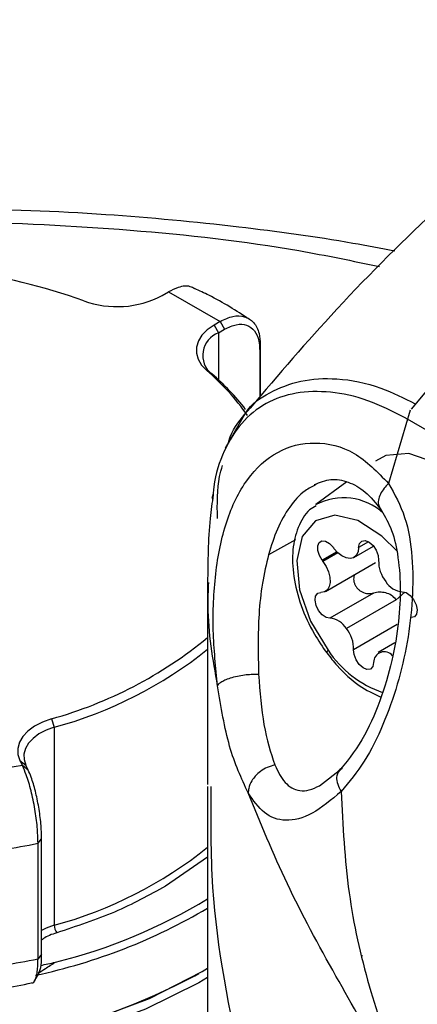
# Model space of a CAD drawing. Header units: inches. Extents: x 0.4 to 16.8, y 0 to 10.8.
# Tile 91 of 104: x 14.5334 to 14.5796, y 8.6223 to 8.7364. Entities that reach past the tile are written whole.
import ezdxf

# ---------------------------------------------------------------- set-up
doc = ezdxf.new("R2010")
doc.units = ezdxf.units.IN
doc.header["$MEASUREMENT"] = 0

msp = doc.modelspace()

# ---------------------------------------------------------------- linework, layer by layer
at = {"color": 7, "linetype": 'Continuous'}
for p, q in [((14.6101113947, 8.7287434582), (14.5788541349, 8.6912891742)), ((14.549969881, 8.704437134), (14.5506945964, 8.7048638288)), ((14.5506945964, 8.7048638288), (14.5567180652, 8.7014544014)), ((14.5567180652, 8.7014544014), (14.5559933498, 8.7010277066)), ((14.5567180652, 8.7014544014), (14.5572202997, 8.7005456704)), ((14.5559933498, 8.7010277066), (14.5564955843, 8.7001189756)), ((14.5564955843, 8.7001189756), (14.5572202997, 8.7005456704)), ((14.5564955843, 8.7001189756), (14.5564955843, 8.6946735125)), ((14.5612893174, 8.6982079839), (14.5613586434, 8.698785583)), ((14.5612893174, 8.6982079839), (14.5612893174, 8.692664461)), ((14.5613586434, 8.698785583), (14.5613586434, 8.6927438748)), ((14.5557207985, 8.6953661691), (14.5551355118, 8.6957654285)), ((14.5787265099, 8.6911567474), (14.5762339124, 8.6826761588)), ((14.5595921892, 8.6907647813), (14.5572790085, 8.6867670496)), ((14.5972579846, 8.6792435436), (14.5781579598, 8.6902697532)), ((14.5713849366, 8.682836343), (14.5677862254, 8.6802097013)), ((14.5558785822, 8.6814734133), (14.5557411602, 8.6809050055)), ((14.5654223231, 8.6761405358), (14.5623110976, 8.6744060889)), ((14.5722215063, 8.6740789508), (14.5744945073, 8.6753911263)), ((14.5739056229, 8.6759036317), (14.5727649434, 8.6752451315)), ((14.570232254, 8.6747474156), (14.5685294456, 8.6737644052)), ((14.570276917, 8.6747021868), (14.5685672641, 8.6737152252)), ((14.5703504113, 8.6746309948), (14.5686277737, 8.6736365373)), ((14.5689249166, 8.6701552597), (14.5747227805, 8.6735022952)), ((14.5552447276, 8.6711731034), (14.5552447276, 8.6477774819)), ((14.5744871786, 8.6699585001), (14.569433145, 8.6670408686)), ((14.5781218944, 8.6700630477), (14.5771223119, 8.669187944)), ((14.5771223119, 8.669187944), (14.571349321, 8.6658552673)), ((14.5772360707, 8.6662977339), (14.5721820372, 8.6633801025)), ((14.5769589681, 8.6641703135), (14.5750401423, 8.663062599)), ((14.5371284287, 8.6553825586), (14.5374526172, 8.6543977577)), ((14.5374526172, 8.6543977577), (14.5374526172, 8.6314475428)), ((14.5334783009, 8.6505352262), (14.5337560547, 8.6499595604)), ((14.5334783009, 8.6505352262), (14.5341558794, 8.6500197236)), ((14.5337560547, 8.6499595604), (14.5256815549, 8.6486588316)), ((14.5344336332, 8.6494440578), (14.5337560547, 8.6499595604)), ((14.5344336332, 8.6494440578), (14.5341558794, 8.6500197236)), ((14.5682347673, 8.6476142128), (14.5708442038, 8.6496424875)), ((14.5552447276, 8.6475476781), (14.5552447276, 8.6094506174)), ((14.5355707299, 8.6409533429), (14.5359931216, 8.641478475)), ((14.5355707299, 8.6275586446), (14.5355707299, 8.6409533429)), ((14.5359931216, 8.6280837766), (14.5359931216, 8.641478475)), ((14.5552447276, 8.6393280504), (14.5503784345, 8.6359689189)), ((14.5359931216, 8.6280837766), (14.5355707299, 8.6275586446)), ((14.5732080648, 8.6278953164), (14.5731828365, 8.6278892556)), ((14.5545951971, 8.6260810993), (14.5552447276, 8.6264700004)), ((14.5537509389, 8.6255914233), (14.5542149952, 8.6258594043))]:
    msp.add_line(p, q, dxfattribs=at)
at = {"color": 7, "linetype": 'Continuous', "flags": 128}
for points in [[(14.5559933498, 8.7010277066), (14.5552058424, 8.700477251), (14.5545914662, 8.6998576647), (14.5541680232, 8.6991869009), (14.5539477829, 8.6984843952), (14.5539371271, 8.6977705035), (14.5541363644, 8.6970659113), (14.5545397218, 8.6963910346), (14.5551355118, 8.6957654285)], [(14.5874911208, 8.6798775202), (14.5846765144, 8.6829601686), (14.5816095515, 8.6851127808), (14.5785904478, 8.6861246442), (14.5759147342, 8.6858967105), (14.5747092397, 8.6852626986)], [(14.5772725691, 8.6747662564), (14.5754645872, 8.6765705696), (14.5726710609, 8.6783611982), (14.5699932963, 8.6789709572), (14.5677542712, 8.6783263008), (14.5662240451, 8.6765049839), (14.5655871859, 8.6737266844), (14.5659205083, 8.6703265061), (14.5671838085, 8.6667145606), (14.569224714, 8.663326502)], [(14.5685294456, 8.6737644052), (14.5682061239, 8.6743167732), (14.5680286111, 8.6749000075), (14.5680239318, 8.675425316), (14.5681927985, 8.6758127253), (14.5685095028, 8.6760032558), (14.5689258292, 8.6759679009), (14.5693783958, 8.6757120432), (14.5697983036, 8.6752746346)], [(14.5727649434, 8.6752451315), (14.5726912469, 8.6747243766), (14.5724916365, 8.6743186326), (14.5721802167, 8.6740565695), (14.5717789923, 8.6739567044), (14.571316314, 8.674026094), (14.5708248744, 8.6742598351), (14.5703393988, 8.6746414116), (14.5698941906, 8.6751438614)], [(14.5727649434, 8.6752451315), (14.5728651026, 8.6757099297), (14.5731344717, 8.6759900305), (14.5735300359, 8.6760407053), (14.5739886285, 8.6758538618), (14.5744370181, 8.6754593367), (14.5748036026, 8.6749201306), (14.5750298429, 8.6743223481), (14.5750796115, 8.6737614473)], [(14.5686277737, 8.6736365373), (14.5690012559, 8.6730487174), (14.5692766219, 8.6724170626), (14.5694344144, 8.6717862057), (14.5694634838, 8.6712007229), (14.569361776, 8.6707019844), (14.5691364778, 8.6703252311), (14.5688035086, 8.6700970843), (14.568386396, 8.6700336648)], [(14.569433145, 8.6670408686), (14.5689911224, 8.667134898), (14.5685297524, 8.6674528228), (14.5681227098, 8.6679438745), (14.5678349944, 8.6685296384), (14.5677125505, 8.6691165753), (14.567774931, 8.6696109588), (14.5680121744, 8.6699338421), (14.568386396, 8.6700336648)], [(14.5778285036, 8.6701006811), (14.5782705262, 8.6700066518), (14.5787318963, 8.6696887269), (14.5791389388, 8.6691976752), (14.5794266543, 8.6686119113), (14.5795490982, 8.6680249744), (14.5794867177, 8.6675305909), (14.5792494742, 8.6672077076), (14.5788752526, 8.6671078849)], [(14.5744967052, 8.6618964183), (14.5743965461, 8.66143162), (14.574127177, 8.6611515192), (14.5737316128, 8.6611008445), (14.5732730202, 8.6612876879), (14.5728246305, 8.661682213), (14.5724580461, 8.6622214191), (14.5722318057, 8.6628192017), (14.5721820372, 8.6633801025)], [(14.5371284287, 8.6553825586), (14.5360834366, 8.6550007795), (14.5351657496, 8.6545222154), (14.5344019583, 8.6539607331), (14.5338141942, 8.6533326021), (14.5334194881, 8.6526560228), (14.5332292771, 8.6519505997), (14.5332490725, 8.6512367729), (14.5334783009, 8.6505352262)], [(14.5374526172, 8.6543977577), (14.5365087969, 8.6540529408), (14.5356799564, 8.6536207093), (14.5349901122, 8.6531135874), (14.5344592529, 8.6525462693), (14.5341027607, 8.6519351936), (14.533930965, 8.6512980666), (14.533948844, 8.6506533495), (14.5341558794, 8.6500197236)], [(14.4589959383, 8.6486229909), (14.4590179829, 8.6477178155), (14.4598404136, 8.6430412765), (14.4618335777, 8.6384837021), (14.4649549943, 8.6341422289), (14.4691381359, 8.6301093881), (14.4742938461, 8.6264711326), (14.4803122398, 8.6233050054), (14.4870650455, 8.6206784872), (14.4944083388, 8.6186475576), (14.5021856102, 8.6172555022), (14.5102311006, 8.6165319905), (14.5183733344, 8.6164924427), (14.526438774, 8.6171377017), (14.5342555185, 8.618454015), (14.5416569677, 8.6204133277), (14.5484853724, 8.6229738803), (14.5545951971, 8.6260810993)], [(14.5552447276, 8.6253984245), (14.5542085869, 8.6247841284), (14.5480460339, 8.6217118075), (14.5411742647, 8.619190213), (14.533739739, 8.6172730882), (14.5259009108, 8.6160012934), (14.5178248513, 8.6154019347), (14.5096836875, 8.6154877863), (14.5016509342, 8.6162570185), (14.4938977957, 8.6176932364), (14.4865895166, 8.6197658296), (14.4798818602, 8.6224306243), (14.4739177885, 8.625630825), (14.4688244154, 8.6292982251), (14.4647102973, 8.6333546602), (14.4616631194, 8.6377136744), (14.4597478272, 8.6422823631), (14.4590052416, 8.6469633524), (14.459003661, 8.6480872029)], [(14.5374526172, 8.6314475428), (14.5365087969, 8.631102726), (14.5359931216, 8.6308515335)]]:
    msp.add_lwpolyline(points, dxfattribs=at)
at = {"color": 7, "linetype": 'Continuous'}
for centre, radius, start, end in [((14.5151007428, 8.6308921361), 0.0773650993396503, 70.5414088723, 92.5535293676), ((14.544738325, 8.71451572), 0.0113554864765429, 250.0993612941, 297.4327603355), ((14.5574322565, 8.6975267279), 0.0027562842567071, 109.8666089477, 231.6159621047), ((14.5373158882, 8.6748388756), 0.0274856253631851, 34.8873679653, 49.5845520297), ((14.5371342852, 8.6736213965), 0.0286058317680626, 38.0650231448, 49.4775760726), ((14.5710056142, 8.6741296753), 0.0068772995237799, 47.7750665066, 118.0427716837), ((14.567604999, 8.6736277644), 0.0027427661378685, 35.5986020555, 36.901512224), ((14.5734034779, 8.6777788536), 0.0043884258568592, 215.5986020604, 216.9015122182), ((14.5706881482, 8.6753852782), 0.0026994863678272, 216.9012436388, 218.2180433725), ((14.5651738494, 8.6710431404), 0.0043191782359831, 36.9012436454, 38.2180433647), ((14.5789204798, 8.673675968), 0.0038418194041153, 178.7250814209, 218.463739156), ((14.5780512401, 8.6726019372), 0.0025111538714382, 211.5958625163, 264.9112437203), ((14.5692104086, 8.6645396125), 0.0025111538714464, 31.5958625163, 84.9112437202), ((14.5683411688, 8.6634655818), 0.0038418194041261, 358.725081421, 38.4637391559), ((14.5239418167, 8.7028893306), 0.0493029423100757, 285.5132344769, 309.4132792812), ((14.5247256, 8.7014275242), 0.0487214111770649, 285.1424772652, 308.7850714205), ((14.5694053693, 8.6630453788), 0.0003341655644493, 122.725588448, 185.9020716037), ((14.5796863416, 8.6703002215), 0.0125729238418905, 213.6874174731, 250.7120699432), ((14.575736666, 8.6619174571), 0.0012401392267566, 38.3079165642, 180.9720611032), ((14.5155660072, 8.7391215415), 0.1001857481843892, 276.7833722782, 281.5180324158), ((14.5247256, 8.6784773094), 0.0487214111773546, 285.1424772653, 308.7850714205), ((14.5224484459, 8.6883000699), 0.0629866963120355, 283.9266641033, 301.3782684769), ((14.5213391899, 8.6908620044), 0.0666889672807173, 282.0661201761, 300.5581779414), ((14.5389156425, 8.6314665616), 0.0014631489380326, 180.7447802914, 217.5129135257), ((14.5155660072, 8.7257268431), 0.1001857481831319, 276.7833722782, 281.5180324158), ((14.514770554, 8.7002906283), 0.0842584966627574, 242.4426297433, 297.5519953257), ((14.5147702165, 8.7004015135), 0.0843566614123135, 242.4776760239, 297.5223239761)]:
    msp.add_arc(centre, radius, start, end, dxfattribs=at)
for points, knots in [([(14.60956544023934, 8.736430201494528), (14.60457413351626, 8.73292307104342), (14.59487559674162, 8.72610841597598), (14.58160546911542, 8.71451623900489), (14.56990583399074, 8.702831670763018), (14.56285587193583, 8.694553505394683), (14.55956208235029, 8.690685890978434)], [0, 0, 0, 0, 0.2770038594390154, 0.5382422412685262, 0.7842636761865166, 1, 1, 1, 1]), ([(14.57696192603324, 8.709588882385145), (14.57533856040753, 8.709901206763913), (14.56939550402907, 8.711044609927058), (14.55825413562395, 8.712551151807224), (14.54287608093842, 8.71401124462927), (14.52701793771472, 8.714625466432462), (14.51109203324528, 8.71444502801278), (14.49543114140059, 8.713525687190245), (14.47950306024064, 8.711771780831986), (14.46330417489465, 8.709133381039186), (14.4486121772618, 8.70591496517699), (14.4363403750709, 8.702546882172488), (14.42803038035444, 8.699904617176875), (14.42133360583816, 8.697583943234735), (14.41422556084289, 8.69490110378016), (14.4071074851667, 8.692002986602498), (14.40257644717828, 8.689797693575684), (14.4010227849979, 8.689041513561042)], [0, 0, 0, 0, 0.0279950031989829, 0.1024882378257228, 0.1876544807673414, 0.2828692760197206, 0.3611571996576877, 0.4459682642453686, 0.5370316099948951, 0.6218764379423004, 0.7157429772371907, 0.7881336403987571, 0.838284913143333, 0.8666719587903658, 0.9101993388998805, 0.9692079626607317, 0.9999999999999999, 0.9999999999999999, 0.9999999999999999, 0.9999999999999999]), ([(14.50409854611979, 8.712504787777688), (14.50474932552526, 8.712562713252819), (14.51208239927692, 8.713215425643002), (14.52629307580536, 8.713190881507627), (14.54631457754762, 8.712240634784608), (14.56277590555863, 8.710400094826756), (14.57209581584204, 8.708458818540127), (14.57519801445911, 8.707812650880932)], [0, 0, 0, 0, 0.0269783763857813, 0.3039961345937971, 0.5820303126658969, 0.8608758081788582, 1, 1, 1, 1]), ([(14.55372728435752, 8.705224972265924), (14.55356879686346, 8.705322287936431), (14.5530533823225, 8.705638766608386), (14.55196530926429, 8.705502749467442), (14.55107603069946, 8.705055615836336), (14.55069459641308, 8.704863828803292)], [0, 0, 0, 0, 0.2022821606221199, 0.6578384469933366, 0.9999999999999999, 0.9999999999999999, 0.9999999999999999, 0.9999999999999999]), ([(14.56007408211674, 8.701701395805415), (14.55857591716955, 8.702674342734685), (14.55659490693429, 8.703960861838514), (14.554299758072, 8.704999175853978), (14.55374034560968, 8.705252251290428)], [0, 0, 0, 0, 0.7562631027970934, 1, 1, 1, 1]), ([(14.55671806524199, 8.7014544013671), (14.55721562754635, 8.701688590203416), (14.55821076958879, 8.70215697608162), (14.55957412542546, 8.702092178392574), (14.56064368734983, 8.701410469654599), (14.56126193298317, 8.700230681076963), (14.5613296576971, 8.69921870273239), (14.5613586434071, 8.698785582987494)], [0, 0, 0, 0, 0.2048910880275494, 0.4097893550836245, 0.6248124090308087, 0.8394223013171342, 0.9999999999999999, 0.9999999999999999, 0.9999999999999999, 0.9999999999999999]), ([(14.55722029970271, 8.70054567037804), (14.55767909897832, 8.700763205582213), (14.55859672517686, 8.701198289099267), (14.55981865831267, 8.701097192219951), (14.56073829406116, 8.700432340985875), (14.56122128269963, 8.699387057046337), (14.56127011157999, 8.698540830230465), (14.56128931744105, 8.698207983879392)], [0, 0, 0, 0, 0.2156010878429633, 0.4312151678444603, 0.6463214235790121, 0.8608876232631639, 1, 1, 1, 1]), ([(14.55956151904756, 8.690686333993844), (14.55959026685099, 8.690735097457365), (14.56026473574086, 8.691879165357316), (14.56239357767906, 8.69327508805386), (14.56594878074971, 8.694722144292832), (14.57036443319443, 8.694972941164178), (14.57494435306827, 8.694084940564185), (14.57799860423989, 8.692564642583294), (14.5793318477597, 8.69190100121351)], [0, 0, 0, 0, 0.0088738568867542, 0.2081947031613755, 0.4069274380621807, 0.605532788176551, 0.8278069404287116, 1, 1, 1, 1]), ([(14.57816247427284, 8.69025901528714), (14.57671108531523, 8.690998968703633), (14.57378026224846, 8.692493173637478), (14.56943955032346, 8.693406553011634), (14.56541422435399, 8.693306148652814), (14.56191259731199, 8.692097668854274), (14.55907680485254, 8.689811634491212), (14.55707844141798, 8.686512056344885), (14.5560157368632, 8.683429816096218), (14.55585226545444, 8.681289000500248), (14.55581341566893, 8.680780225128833)], [0, 0, 0, 0, 0.1342964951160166, 0.2711879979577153, 0.4082129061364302, 0.5456510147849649, 0.6833575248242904, 0.8200757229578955, 0.9572401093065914, 1, 1, 1, 1]), ([(14.55767175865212, 8.68744581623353), (14.55768376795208, 8.68749294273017), (14.55802963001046, 8.688850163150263), (14.55880910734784, 8.689784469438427), (14.55956151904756, 8.690686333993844)], [0, 0, 0, 0, 0.0347228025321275, 1, 1, 1, 1]), ([(14.5564016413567, 8.659206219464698), (14.55618527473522, 8.661335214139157), (14.55575055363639, 8.66561276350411), (14.55603233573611, 8.672297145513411), (14.55727657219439, 8.6784396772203), (14.55968622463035, 8.68339800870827), (14.56323615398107, 8.686633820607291), (14.56761773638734, 8.68772098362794), (14.57237515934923, 8.68662030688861), (14.57495133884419, 8.683986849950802), (14.57623377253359, 8.682675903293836)], [0, 0, 0, 0, 0.1215758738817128, 0.2442687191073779, 0.3684051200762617, 0.4941306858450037, 0.6211866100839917, 0.7484759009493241, 0.874790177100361, 1, 1, 1, 1]), ([(14.55637792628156, 8.67860107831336), (14.55636145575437, 8.680314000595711), (14.55633985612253, 8.682560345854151), (14.55684802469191, 8.68431862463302), (14.55696869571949, 8.684736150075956)], [0, 0, 0, 0, 0.7625374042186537, 0.9999999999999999, 0.9999999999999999, 0.9999999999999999, 0.9999999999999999]), ([(14.56763638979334, 8.682545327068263), (14.56826725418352, 8.682796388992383), (14.56952472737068, 8.683296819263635), (14.57154144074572, 8.682932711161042), (14.57355252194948, 8.681845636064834), (14.5747487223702, 8.680389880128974), (14.57535000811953, 8.679658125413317)], [0, 0, 0, 0, 0.2503350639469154, 0.4989814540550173, 0.7481564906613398, 1, 1, 1, 1]), ([(14.56780351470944, 8.682527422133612), (14.56737545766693, 8.682314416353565), (14.56623517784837, 8.681747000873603), (14.56471194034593, 8.679980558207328), (14.56327098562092, 8.677481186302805), (14.56262834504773, 8.675422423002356), (14.56231109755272, 8.674406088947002)], [0, 0, 0, 0, 0.1673131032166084, 0.4456970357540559, 0.7263614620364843, 1, 1, 1, 1]), ([(14.57623391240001, 8.682676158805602), (14.57693266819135, 8.68140777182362), (14.57833284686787, 8.678866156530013), (14.5792966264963, 8.672617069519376), (14.57876248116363, 8.664246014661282), (14.57636955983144, 8.656075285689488), (14.57351403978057, 8.650327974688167), (14.57165872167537, 8.648072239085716), (14.57073011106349, 8.64694321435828)], [0, 0, 0, 0, 0.1249252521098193, 0.2503273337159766, 0.4998039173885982, 0.7488462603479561, 0.8742943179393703, 1, 1, 1, 1]), ([(14.57623330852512, 8.682677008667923), (14.57605361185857, 8.682489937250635), (14.57567021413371, 8.68209080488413), (14.57524772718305, 8.68141356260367), (14.57501849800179, 8.68071536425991), (14.57501645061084, 8.680147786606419), (14.57520614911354, 8.679918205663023), (14.57527448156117, 8.679835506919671)], [0, 0, 0, 0, 0.1844386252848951, 0.3935150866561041, 0.6229829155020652, 0.8641923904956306, 1, 1, 1, 1]), ([(14.55588573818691, 8.681360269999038), (14.55576016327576, 8.680438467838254), (14.55529644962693, 8.677034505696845), (14.55526654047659, 8.673618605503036), (14.55524473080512, 8.67112774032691)], [0, 0, 0, 0, 0.2708027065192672, 1, 1, 1, 1]), ([(14.5678401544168, 8.680090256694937), (14.56757572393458, 8.679937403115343), (14.56662918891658, 8.679390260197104), (14.56565871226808, 8.677593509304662), (14.56501086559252, 8.67499933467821), (14.5651267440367, 8.67188216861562), (14.5659914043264, 8.668511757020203), (14.56737990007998, 8.665449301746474), (14.5685745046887, 8.663728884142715), (14.5690729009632, 8.6630111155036)], [0, 0, 0, 0, 0.0594961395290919, 0.2129678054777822, 0.3702386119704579, 0.5369259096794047, 0.7076240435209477, 0.878018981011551, 0.9999999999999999, 0.9999999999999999, 0.9999999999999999, 0.9999999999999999]), ([(14.5752456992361, 8.679804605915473), (14.57568120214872, 8.679078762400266), (14.57661319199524, 8.677525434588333), (14.57766035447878, 8.673208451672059), (14.57767819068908, 8.667853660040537), (14.57668664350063, 8.662019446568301), (14.57528996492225, 8.657325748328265), (14.57324435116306, 8.652703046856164), (14.57129675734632, 8.650314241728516), (14.57030469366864, 8.649097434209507)], [0, 0, 0, 0, 0.0888786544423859, 0.1902030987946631, 0.4252424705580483, 0.5580997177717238, 0.6984705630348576, 0.8464071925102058, 1, 1, 1, 1]), ([(14.56231109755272, 8.674406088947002), (14.56205570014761, 8.673314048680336), (14.56153881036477, 8.671103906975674), (14.56103272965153, 8.666345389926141), (14.56111132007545, 8.66286638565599), (14.56116341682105, 8.66056019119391)], [0, 0, 0, 0, 0.247697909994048, 0.5013070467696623, 1, 1, 1, 1]), ([(14.57229799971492, 8.672102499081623), (14.57228688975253, 8.672082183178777), (14.57222740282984, 8.67197340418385), (14.57218330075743, 8.671740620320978), (14.57217632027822, 8.671418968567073), (14.57225256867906, 8.671090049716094), (14.57239941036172, 8.670776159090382), (14.57261203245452, 8.670494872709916), (14.57287657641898, 8.670257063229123), (14.57327631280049, 8.670017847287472), (14.57384016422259, 8.669854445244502), (14.57427101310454, 8.669923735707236), (14.57448717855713, 8.669958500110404)], [0, 0, 0, 0, 0.0202447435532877, 0.1083979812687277, 0.1979228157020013, 0.2865693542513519, 0.3752906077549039, 0.4649477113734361, 0.5534854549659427, 0.6438454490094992, 0.8213101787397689, 0.9999999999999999, 0.9999999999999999, 0.9999999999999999, 0.9999999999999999]), ([(14.5564015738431, 8.659205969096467), (14.55586523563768, 8.662269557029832), (14.55517313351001, 8.666222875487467), (14.55533109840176, 8.670262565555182), (14.55536664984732, 8.67117173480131)], [0, 0, 0, 0, 0.7749408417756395, 1, 1, 1, 1]), ([(14.57712231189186, 8.669187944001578), (14.57694996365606, 8.669371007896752), (14.57660472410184, 8.669737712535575), (14.57590527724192, 8.670005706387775), (14.5751830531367, 8.670094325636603), (14.57471959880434, 8.670003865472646), (14.57448717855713, 8.669958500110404)], [0, 0, 0, 0, 0.2491645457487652, 0.4991142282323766, 0.748808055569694, 1, 1, 1, 1]), ([(14.5690729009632, 8.6630111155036), (14.56946840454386, 8.662515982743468), (14.57061764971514, 8.66107723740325), (14.5727345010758, 8.659136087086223), (14.57450318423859, 8.658286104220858), (14.57535072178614, 8.657878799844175)], [0, 0, 0, 0, 0.2146261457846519, 0.6236556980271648, 1, 1, 1, 1]), ([(14.55640164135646, 8.659206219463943), (14.5564395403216, 8.659281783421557), (14.5565189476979, 8.659440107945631), (14.55685835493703, 8.659695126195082), (14.55738140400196, 8.65995397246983), (14.55807989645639, 8.66019145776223), (14.55888591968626, 8.660381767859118), (14.5597135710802, 8.66050698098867), (14.56049142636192, 8.660569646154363), (14.56094631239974, 8.660563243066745), (14.56116341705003, 8.660560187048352)], [0, 0, 0, 0, 0.1117320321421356, 0.2341052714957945, 0.364765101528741, 0.4999999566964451, 0.6352348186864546, 0.7658946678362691, 0.8882679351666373, 1, 1, 1, 1]), ([(14.56116341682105, 8.66056019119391), (14.56131698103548, 8.658508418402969), (14.56162485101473, 8.654394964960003), (14.56256964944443, 8.65148750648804), (14.56304318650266, 8.650030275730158)], [0, 0, 0, 0, 0.4987956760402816, 1, 1, 1, 1]), ([(14.55994716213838, 8.646787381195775), (14.55916683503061, 8.648474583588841), (14.55760142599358, 8.651859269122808), (14.5568023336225, 8.656752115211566), (14.5564015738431, 8.659205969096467)], [0, 0, 0, 0, 0.4984812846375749, 1, 1, 1, 1]), ([(14.53557072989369, 8.64095334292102), (14.53555248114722, 8.641565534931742), (14.53551598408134, 8.642789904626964), (14.53522642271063, 8.644947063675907), (14.534786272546, 8.647065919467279), (14.53426594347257, 8.648825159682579), (14.53390910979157, 8.649619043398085), (14.53375605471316, 8.649959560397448)], [0, 0, 0, 0, 0.2049242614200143, 0.4098437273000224, 0.624124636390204, 0.8387774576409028, 1, 1, 1, 1]), ([(14.53599312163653, 8.641478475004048), (14.53597596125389, 8.642044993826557), (14.53594164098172, 8.643178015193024), (14.53567402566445, 8.64514864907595), (14.53527984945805, 8.647036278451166), (14.53484108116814, 8.648517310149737), (14.53455006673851, 8.649179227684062), (14.53443363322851, 8.64944405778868)], [0, 0, 0, 0, 0.2139262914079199, 0.4278464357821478, 0.6420735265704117, 0.8567952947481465, 1, 1, 1, 1]), ([(14.56304318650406, 8.650030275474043), (14.56274588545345, 8.649949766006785), (14.56216140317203, 8.649791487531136), (14.56138400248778, 8.64932458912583), (14.56078045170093, 8.648782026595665), (14.56028300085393, 8.648112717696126), (14.55999179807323, 8.64743207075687), (14.55995929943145, 8.646961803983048), (14.55994729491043, 8.646788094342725)], [0, 0, 0, 0, 0.1835807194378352, 0.3609125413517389, 0.523154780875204, 0.6644718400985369, 0.8760608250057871, 1, 1, 1, 1]), ([(14.56304318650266, 8.650030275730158), (14.56340671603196, 8.649288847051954), (14.56413455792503, 8.647804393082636), (14.56556114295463, 8.646992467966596), (14.56699994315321, 8.647051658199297), (14.56782632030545, 8.64742813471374), (14.56823476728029, 8.647614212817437)], [0, 0, 0, 0, 0.3324389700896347, 0.6655938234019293, 0.8347156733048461, 1, 1, 1, 1]), ([(14.57035069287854, 8.649119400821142), (14.57028704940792, 8.648962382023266), (14.57014110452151, 8.648602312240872), (14.57027204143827, 8.647819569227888), (14.57058039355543, 8.647229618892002), (14.57073009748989, 8.646943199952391)], [0, 0, 0, 0, 0.2846228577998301, 0.652686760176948, 1, 1, 1, 1]), ([(14.57084421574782, 8.649642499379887), (14.57065762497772, 8.649548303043), (14.57042620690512, 8.64943147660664), (14.57036294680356, 8.649170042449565), (14.57035069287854, 8.649119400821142)], [0, 0, 0, 0, 0.8062929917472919, 1, 1, 1, 1]), ([(14.555629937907, 8.647551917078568), (14.55559836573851, 8.643654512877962), (14.5555103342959, 8.632787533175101), (14.55883505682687, 8.615735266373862), (14.56411300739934, 8.597013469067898), (14.56881689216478, 8.585684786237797), (14.57118504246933, 8.579981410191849)], [0, 0, 0, 0, 0.1742750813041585, 0.4859243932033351, 0.7411908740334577, 1, 1, 1, 1]), ([(14.555629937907, 8.647551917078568), (14.55559836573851, 8.643654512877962), (14.5555103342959, 8.632787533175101), (14.55883505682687, 8.615735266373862), (14.56411300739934, 8.597013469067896), (14.56881689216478, 8.585684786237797), (14.57118504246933, 8.579981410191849)], [0, 0, 0, 0, 0.1742750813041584, 0.4859243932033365, 0.7411908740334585, 1, 1, 1, 1]), ([(14.58215092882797, 8.605060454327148), (14.58007678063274, 8.608525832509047), (14.57595232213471, 8.615416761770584), (14.569893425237, 8.625851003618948), (14.56423311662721, 8.636332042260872), (14.56138151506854, 8.643288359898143), (14.55994716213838, 8.646787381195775)], [0, 0, 0, 0, 0.2418202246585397, 0.4808612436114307, 0.7388736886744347, 1, 1, 1, 1]), ([(14.57072957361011, 8.646944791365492), (14.56959659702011, 8.645996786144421), (14.56732995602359, 8.644100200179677), (14.56423206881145, 8.643351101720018), (14.56175824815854, 8.64421443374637), (14.56054484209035, 8.645938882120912), (14.55994729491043, 8.646788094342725)], [0, 0, 0, 0, 0.2539638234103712, 0.508081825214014, 0.7577527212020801, 1, 1, 1, 1]), ([(14.57073011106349, 8.64694321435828), (14.57092685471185, 8.643015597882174), (14.57130820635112, 8.635402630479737), (14.57374422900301, 8.62455449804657), (14.57727247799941, 8.61443044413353), (14.58051797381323, 8.608196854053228), (14.58215092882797, 8.605060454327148)], [0, 0, 0, 0, 0.2686531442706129, 0.5207350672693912, 0.7588602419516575, 1, 1, 1, 1]), ([(14.53775504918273, 8.630575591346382), (14.53717002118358, 8.630387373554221), (14.53647181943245, 8.630162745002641), (14.53605989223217, 8.629782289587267), (14.53599312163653, 8.629720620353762)], [0, 0, 0, 0, 0.8379068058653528, 0.9999999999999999, 0.9999999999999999, 0.9999999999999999, 0.9999999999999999]), ([(14.53482536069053, 8.624799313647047), (14.53487478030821, 8.624787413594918), (14.5350991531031, 8.624733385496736), (14.53537174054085, 8.625358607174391), (14.53555156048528, 8.62641117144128), (14.53556600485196, 8.627275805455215), (14.53557072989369, 8.627558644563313)], [0, 0, 0, 0, 0.1021316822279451, 0.463693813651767, 0.8245635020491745, 1, 1, 1, 1]), ([(14.53563583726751, 8.625910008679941), (14.53570480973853, 8.626021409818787), (14.53588523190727, 8.62631281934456), (14.53597998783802, 8.627181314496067), (14.53599028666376, 8.6278889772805), (14.53599312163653, 8.628083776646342)], [0, 0, 0, 0, 0.3096354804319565, 0.8099623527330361, 1, 1, 1, 1]), ([(14.53564085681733, 8.625894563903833), (14.53590166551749, 8.626077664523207), (14.53654388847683, 8.6265285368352), (14.53721154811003, 8.626927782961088), (14.53760806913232, 8.627164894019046)], [0, 0, 0, 0, 0.4061030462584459, 1, 1, 1, 1]), ([(14.53588943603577, 8.626791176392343), (14.53616305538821, 8.62685358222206), (14.53673247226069, 8.626983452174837), (14.53730872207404, 8.62710286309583), (14.53760806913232, 8.627164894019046)], [0, 0, 0, 0, 0.4805255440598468, 1, 1, 1, 1]), ([(14.53517849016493, 8.625018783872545), (14.53525741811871, 8.625154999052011), (14.53541527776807, 8.625427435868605), (14.53557353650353, 8.625700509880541), (14.53565266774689, 8.625837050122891)], [0, 0, 0, 0, 0.4999881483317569, 1, 1, 1, 1]), ([(14.52667992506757, 8.623429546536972), (14.52829307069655, 8.623628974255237), (14.53105786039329, 8.62397077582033), (14.5337216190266, 8.624532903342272), (14.53483117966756, 8.624767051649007)], [0, 0, 0, 0, 0.5834605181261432, 1, 1, 1, 1])]:
    msp.add_open_spline(points, degree=3, knots=knots, dxfattribs=at)
msp.add_open_spline([(14.55037843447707, 8.63596891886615), (14.54845957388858, 8.634925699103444), (14.54462185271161, 8.632839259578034), (14.54004398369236, 8.6313301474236), (14.53775504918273, 8.630575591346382)], degree=3, dxfattribs=at)

doc.saveas('drawing.dxf')
